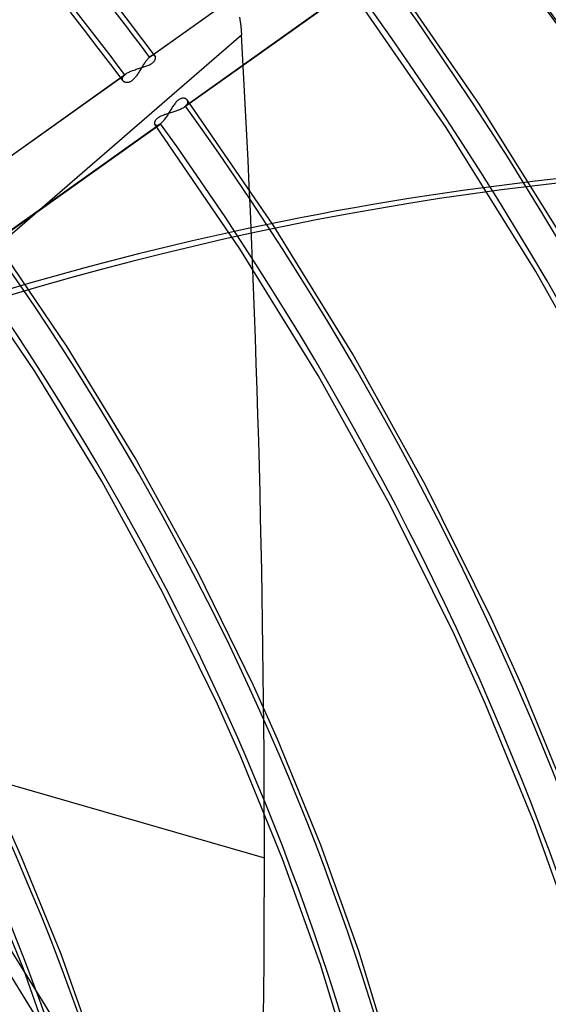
# Model space of a CAD drawing. Header units: millimetres. Extents: x -261 to 249, y -324 to 318.
# Tile 65 of 89: x 107 to 136, y 28 to 83. Entities that reach past the tile are written whole.
import ezdxf

# ---------------------------------------------------------------- set-up
doc = ezdxf.new("R2010")
doc.units = ezdxf.units.MM
doc.layers.add('MAIN-1', color=7, linetype='Continuous')
doc.layers.add('MAIN-2', color=7, linetype='Continuous')

msp = doc.modelspace()

# ---------------------------------------------------------------- linework, layer by layer
at = {"layer": 'MAIN-1'}
for centre, major_axis, start_param, end_param in [((-0.5, -0.433), (159.408, -184.069), 0.713724, 3.511855), ((-8.75, -7.578), (-148.606, 171.596), -2.427868, -0.857072), ((-50, -43.301), (-148.606, 171.596), -3.141592, -0.857072), ((-50, -43.301), (147.952, -170.84), 0, 2.284521)]:
    msp.add_ellipse(centre, major_axis=major_axis, ratio=0.75, start_param=start_param, end_param=end_param, dxfattribs=at)
at = {"layer": 'MAIN-2'}
for p, q in [((113.817, 80.932), (123.23, 87.628)), ((113.869, 80.973), (123.289, 87.674)), ((132.207, 78.293), (126.721, 86.232)), ((115.758, 78.157), (125.185, 84.863)), ((125.238, 84.904), (115.817, 78.203)), ((130.346, 77.009), (124.933, 84.847)), ((110.181, 82.44), (109.402, 83.437)), ((112.748, 82.812), (111.967, 83.825)), ((118.836, 83.162), (118.898, 82.663)), ((110.953, 81.439), (110.181, 82.44)), ((113.439, 81.903), (112.748, 82.812)), ((118.898, 82.663), (118.937, 82.175)), ((96.417, 62.672), (118.937, 82.175)), ((114.123, 80.99), (113.439, 81.903)), ((111.648, 80.524), (110.953, 81.439)), ((113.595, 80.681), (113.562, 80.636)), ((113.627, 80.724), (113.595, 80.681)), ((113.66, 80.765), (113.627, 80.724)), ((113.692, 80.804), (113.66, 80.765)), ((113.724, 80.84), (113.692, 80.804)), ((113.755, 80.873), (113.724, 80.84)), ((113.786, 80.904), (113.755, 80.873)), ((113.817, 80.932), (113.786, 80.904)), ((113.826, 80.94), (113.817, 80.932)), ((113.835, 80.947), (113.826, 80.94)), ((113.843, 80.954), (113.835, 80.947)), ((113.852, 80.961), (113.843, 80.954)), ((113.861, 80.967), (113.852, 80.961)), ((113.869, 80.974), (113.861, 80.967)), ((113.903, 80.996), (113.869, 80.974)), ((113.936, 81.013), (113.903, 80.996)), ((113.967, 81.026), (113.936, 81.013)), ((113.996, 81.034), (113.967, 81.026)), ((114.023, 81.038), (113.996, 81.034)), ((114.014, 80.638), (114.043, 80.667)), ((114.047, 81.037), (114.023, 81.038)), ((114.043, 80.667), (114.068, 80.696)), ((114.069, 81.032), (114.047, 81.037)), ((114.068, 80.696), (114.09, 80.725)), ((114.089, 81.023), (114.069, 81.032)), ((114.106, 81.01), (114.089, 81.023)), ((114.09, 80.725), (114.108, 80.754)), ((114.121, 80.994), (114.106, 81.01)), ((114.108, 80.754), (114.122, 80.783)), ((114.131, 80.977), (114.121, 80.994)), ((114.122, 80.783), (114.133, 80.811)), ((114.139, 80.958), (114.131, 80.977)), ((114.133, 80.811), (114.141, 80.838)), ((114.145, 80.937), (114.139, 80.958)), ((114.141, 80.838), (114.146, 80.865)), ((114.148, 80.915), (114.145, 80.937)), ((114.146, 80.865), (114.148, 80.89)), ((114.148, 80.89), (114.148, 80.915)), ((112.337, 79.606), (111.648, 80.524)), ((112.671, 80.097), (112.723, 80.122)), ((112.723, 80.122), (112.777, 80.145)), ((112.777, 80.145), (112.833, 80.168)), ((112.833, 80.168), (112.89, 80.19)), ((112.89, 80.19), (112.95, 80.211)), ((112.95, 80.211), (113.01, 80.231)), ((113.01, 80.231), (113.071, 80.251)), ((113.071, 80.251), (113.132, 80.271)), ((113.132, 80.271), (113.194, 80.289)), ((113.194, 80.289), (113.255, 80.308)), ((113.245, 80.136), (113.214, 80.086)), ((113.276, 80.187), (113.245, 80.136)), ((113.255, 80.308), (113.316, 80.326)), ((113.307, 80.238), (113.276, 80.187)), ((113.339, 80.289), (113.307, 80.238)), ((113.316, 80.326), (113.377, 80.345)), ((113.37, 80.34), (113.339, 80.289)), ((113.402, 80.392), (113.37, 80.34)), ((113.377, 80.345), (113.436, 80.363)), ((113.434, 80.442), (113.402, 80.392)), ((113.466, 80.492), (113.434, 80.442)), ((113.436, 80.363), (113.495, 80.381)), ((113.498, 80.542), (113.466, 80.492)), ((113.495, 80.381), (113.552, 80.4)), ((113.53, 80.589), (113.498, 80.542)), ((113.562, 80.636), (113.53, 80.589)), ((113.552, 80.4), (113.609, 80.42)), ((113.609, 80.42), (113.664, 80.44)), ((113.664, 80.44), (113.717, 80.461)), ((113.717, 80.461), (113.768, 80.483)), ((113.768, 80.483), (113.817, 80.507)), ((113.817, 80.507), (113.864, 80.531)), ((113.864, 80.531), (113.906, 80.556)), ((113.906, 80.556), (113.946, 80.583)), ((113.946, 80.583), (113.982, 80.61)), ((113.982, 80.61), (114.014, 80.638)), ((103.018, 73.251), (112.432, 79.947)), ((103.071, 73.292), (112.491, 79.993)), ((112.299, 79.726), (112.302, 79.752)), ((112.299, 79.7), (112.299, 79.726)), ((112.303, 79.675), (112.299, 79.7)), ((112.302, 79.752), (112.309, 79.779)), ((112.311, 79.652), (112.303, 79.675)), ((112.309, 79.779), (112.32, 79.807)), ((112.321, 79.629), (112.311, 79.652)), ((112.32, 79.807), (112.335, 79.835)), ((112.335, 79.609), (112.321, 79.629)), ((112.335, 79.835), (112.353, 79.863)), ((112.35, 79.59), (112.335, 79.609)), ((112.368, 79.573), (112.35, 79.59)), ((112.353, 79.863), (112.376, 79.891)), ((112.388, 79.558), (112.368, 79.573)), ((112.376, 79.891), (112.402, 79.919)), ((112.402, 79.919), (112.432, 79.947)), ((112.432, 79.947), (112.442, 79.955)), ((112.442, 79.955), (112.451, 79.963)), ((112.451, 79.963), (112.461, 79.97)), ((112.461, 79.97), (112.471, 79.978)), ((112.471, 79.978), (112.481, 79.986)), ((112.481, 79.986), (112.491, 79.993)), ((112.491, 79.993), (112.531, 80.02)), ((112.531, 80.02), (112.575, 80.047)), ((112.575, 80.047), (112.621, 80.072)), ((112.621, 80.072), (112.671, 80.097)), ((112.783, 79.583), (112.748, 79.562)), ((112.819, 79.606), (112.783, 79.583)), ((112.853, 79.633), (112.819, 79.606)), ((112.888, 79.663), (112.853, 79.633)), ((112.923, 79.696), (112.888, 79.663)), ((112.957, 79.732), (112.923, 79.696)), ((112.991, 79.77), (112.957, 79.732)), ((113.024, 79.811), (112.991, 79.77)), ((113.057, 79.853), (113.024, 79.811)), ((113.089, 79.897), (113.057, 79.853)), ((113.12, 79.943), (113.089, 79.897)), ((113.152, 79.99), (113.12, 79.943)), ((113.183, 80.037), (113.152, 79.99)), ((113.214, 80.086), (113.183, 80.037)), ((112.411, 79.545), (112.388, 79.558)), ((112.435, 79.534), (112.411, 79.545)), ((112.461, 79.525), (112.435, 79.534)), ((112.488, 79.518), (112.461, 79.525)), ((112.517, 79.513), (112.488, 79.518)), ((112.547, 79.511), (112.517, 79.513)), ((112.578, 79.512), (112.547, 79.511)), ((112.61, 79.516), (112.578, 79.512)), ((112.644, 79.522), (112.61, 79.516)), ((112.678, 79.532), (112.644, 79.522)), ((112.713, 79.546), (112.678, 79.532)), ((112.748, 79.562), (112.713, 79.546)), ((115.362, 78.487), (115.325, 78.451)), ((115.399, 78.519), (115.362, 78.487)), ((115.436, 78.548), (115.399, 78.519)), ((115.473, 78.573), (115.436, 78.548)), ((115.511, 78.594), (115.473, 78.573)), ((115.548, 78.611), (115.511, 78.594)), ((115.585, 78.624), (115.548, 78.611)), ((115.621, 78.634), (115.585, 78.624)), ((115.656, 78.639), (115.621, 78.634)), ((115.69, 78.642), (115.656, 78.639)), ((115.723, 78.641), (115.69, 78.642)), ((115.754, 78.637), (115.723, 78.641)), ((115.783, 78.631), (115.754, 78.637)), ((115.811, 78.622), (115.783, 78.631)), ((115.837, 78.61), (115.811, 78.622)), ((115.86, 78.596), (115.837, 78.61)), ((115.882, 78.58), (115.86, 78.596)), ((115.901, 78.562), (115.882, 78.58)), ((115.917, 78.543), (115.901, 78.562)), ((120.717, 71.539), (115.915, 78.545)), ((115.931, 78.52), (115.917, 78.543)), ((115.942, 78.495), (115.931, 78.52)), ((115.949, 78.469), (115.942, 78.495)), ((115.951, 78.442), (115.949, 78.469)), ((114.947, 77.918), (114.913, 77.863)), ((114.98, 77.973), (114.947, 77.918)), ((115.014, 78.027), (114.98, 77.973)), ((115.048, 78.08), (115.014, 78.027)), ((115.081, 78.133), (115.048, 78.08)), ((115.115, 78.184), (115.081, 78.133)), ((115.149, 78.233), (115.115, 78.184)), ((115.183, 78.281), (115.149, 78.233)), ((115.179, 77.9), (115.235, 77.918)), ((115.217, 78.327), (115.183, 78.281)), ((115.253, 78.371), (115.217, 78.327)), ((115.235, 77.918), (115.29, 77.937)), ((115.288, 78.412), (115.253, 78.371)), ((115.325, 78.451), (115.288, 78.412)), ((115.29, 77.937), (115.344, 77.956)), ((115.344, 77.956), (115.397, 77.975)), ((115.397, 77.975), (115.449, 77.996)), ((115.449, 77.996), (115.499, 78.017)), ((115.499, 78.017), (115.548, 78.038)), ((115.548, 78.038), (115.595, 78.061)), ((115.595, 78.061), (115.639, 78.084)), ((115.639, 78.084), (115.681, 78.107)), ((115.681, 78.107), (115.721, 78.132)), ((115.721, 78.132), (115.758, 78.157)), ((115.758, 78.157), (115.768, 78.164)), ((115.768, 78.164), (115.779, 78.172)), ((115.779, 78.172), (115.789, 78.18)), ((115.789, 78.18), (115.798, 78.187)), ((115.798, 78.187), (115.808, 78.195)), ((115.808, 78.195), (115.817, 78.203)), ((115.817, 78.203), (115.849, 78.233)), ((115.849, 78.233), (115.877, 78.263)), ((115.877, 78.263), (115.901, 78.294)), ((115.901, 78.294), (115.92, 78.324)), ((115.92, 78.324), (115.934, 78.354)), ((115.934, 78.354), (115.944, 78.384)), ((115.944, 78.384), (115.95, 78.413)), ((115.95, 78.413), (115.951, 78.442)), ((137.275, 70.166), (132.207, 78.293)), ((114.123, 77.351), (114.135, 77.378)), ((114.135, 77.378), (114.15, 77.405)), ((114.15, 77.405), (114.167, 77.433)), ((114.167, 77.433), (114.188, 77.461)), ((114.188, 77.461), (114.212, 77.488)), ((114.212, 77.488), (114.24, 77.515)), ((114.24, 77.515), (114.27, 77.542)), ((114.27, 77.542), (114.304, 77.568)), ((114.304, 77.568), (114.341, 77.593)), ((114.341, 77.593), (114.381, 77.617)), ((114.381, 77.617), (114.424, 77.64)), ((114.424, 77.64), (114.47, 77.663)), ((114.47, 77.663), (114.518, 77.684)), ((114.518, 77.684), (114.567, 77.704)), ((114.601, 77.399), (114.566, 77.357)), ((114.567, 77.704), (114.619, 77.724)), ((114.636, 77.445), (114.601, 77.399)), ((114.619, 77.724), (114.672, 77.743)), ((114.671, 77.492), (114.636, 77.445)), ((114.706, 77.541), (114.671, 77.492)), ((114.672, 77.743), (114.726, 77.761)), ((114.741, 77.592), (114.706, 77.541)), ((114.726, 77.761), (114.782, 77.779)), ((114.775, 77.645), (114.741, 77.592)), ((114.81, 77.698), (114.775, 77.645)), ((114.782, 77.779), (114.838, 77.796)), ((114.844, 77.752), (114.81, 77.698)), ((114.838, 77.796), (114.894, 77.813)), ((114.879, 77.807), (114.844, 77.752)), ((114.913, 77.863), (114.879, 77.807)), ((114.894, 77.813), (114.951, 77.831)), ((114.951, 77.831), (115.009, 77.848)), ((115.009, 77.848), (115.066, 77.865)), ((115.066, 77.865), (115.123, 77.882)), ((115.123, 77.882), (115.179, 77.9)), ((104.949, 70.468), (114.379, 77.176)), ((114.431, 77.217), (105.007, 70.514)), ((114.103, 77.252), (114.105, 77.276)), ((114.104, 77.23), (114.103, 77.252)), ((114.108, 77.209), (114.104, 77.23)), ((114.105, 77.276), (114.108, 77.3)), ((114.108, 77.3), (114.115, 77.325)), ((114.113, 77.19), (114.108, 77.209)), ((114.12, 77.172), (114.113, 77.19)), ((114.115, 77.325), (114.123, 77.351)), ((114.13, 77.156), (114.12, 77.172)), ((118.856, 70.255), (114.127, 77.16)), ((114.143, 77.142), (114.13, 77.156)), ((114.158, 77.13), (114.143, 77.142)), ((114.175, 77.121), (114.158, 77.13)), ((114.194, 77.115), (114.175, 77.121)), ((114.215, 77.112), (114.194, 77.115)), ((114.238, 77.113), (114.215, 77.112)), ((114.263, 77.118), (114.238, 77.113)), ((114.29, 77.126), (114.263, 77.118)), ((114.318, 77.139), (114.29, 77.126)), ((114.348, 77.155), (114.318, 77.139)), ((114.378, 77.175), (114.348, 77.155)), ((114.387, 77.182), (114.378, 77.175)), ((114.396, 77.188), (114.387, 77.182)), ((114.404, 77.195), (114.396, 77.188)), ((114.413, 77.202), (114.404, 77.195)), ((114.422, 77.209), (114.413, 77.202)), ((114.431, 77.217), (114.422, 77.209)), ((114.464, 77.247), (114.431, 77.217)), ((114.498, 77.281), (114.464, 77.247)), ((114.532, 77.317), (114.498, 77.281)), ((114.566, 77.357), (114.532, 77.317)), ((135.347, 68.986), (130.346, 77.009)), ((125.152, 64.37), (120.717, 71.539)), ((109.219, 64.79), (105.108, 70.854)), ((123.222, 63.193), (118.856, 70.255)), ((2.783, 70.211), (120.217, 36.311)), ((107.436, 63.385), (103.414, 69.336)), ((139.915, 60.82), (135.347, 68.986)), ((113.016, 58.591), (109.219, 64.79)), ((129.203, 57.074), (125.152, 64.37)), ((111.15, 57.302), (107.436, 63.385)), ((127.211, 56.007), (123.222, 63.193)), ((116.483, 52.287), (113.016, 58.591)), ((114.543, 51.119), (111.15, 57.302)), ((132.856, 49.688), (129.203, 57.074)), ((130.807, 48.735), (127.211, 56.007)), ((119.611, 45.907), (116.483, 52.287)), ((117.602, 44.866), (114.543, 51.119)), ((134.615, 45.778), (132.856, 49.688)), ((132.542, 44.877), (130.807, 48.735)), ((120.944, 42.93), (119.611, 45.907)), ((137.357, 39.067), (134.615, 45.778)), ((118.871, 42.029), (117.602, 44.866)), ((135.246, 38.259), (132.542, 44.877)), ((123.359, 37.015), (120.944, 42.93)), ((121.253, 36.195), (118.871, 42.029)), ((106.68, 36.341), (105.629, 38.698)), ((137.614, 31.644), (135.246, 38.259)), ((125.471, 31.102), (123.359, 37.015)), ((108.887, 30.934), (106.68, 36.341)), ((123.335, 30.365), (121.253, 36.195)), ((106.78, 30.116), (104.608, 35.44)), ((110.815, 25.527), (108.887, 30.934)), ((127.279, 25.211), (125.471, 31.102)), ((125.115, 24.561), (123.335, 30.365)), ((108.676, 24.796), (106.78, 30.116))]:
    msp.add_line(p, q, dxfattribs=at)
for centre, major_axis, ratio, start_param, end_param in [((0, 0), (-158.754, 183.313), 0.75, -2.427868, 0.713724), ((-8.25, -7.145), (-147.952, 170.84), 0.75, -2.427868, -0.857072), ((26.652, 23.082), (-90.99, 105.067), 0.75, -1.666863, -1.618077), ((26.652, 23.082), (-102.531, 118.392), 0.75, -2.427868, -1.685774), ((26.652, 23.082), (89.511, -103.358), 0.75, 1.474327, 1.523918), ((26.652, 23.082), (101.051, -116.684), 0.75, 0.713724, 1.455185), ((-167.783, -213.105), (159.754, 553.403), 0.433013, -0.982794, -0.888487), ((26.652, 23.082), (-90.99, 105.067), 0.75, -2.427868, -1.69127), ((26.652, 23.082), (89.511, -103.358), 0.75, 0.713724, 1.449515), ((130.754, -156.3), (71.431, 223.923), 0.807621, 0.282496, 0.848549), ((130.192, -156.12), (-71.431, -223.923), 0.807621, -2.859097, -2.527783), ((26.652, 23.082), (-79.45, 91.741), 0.75, -2.427868, -1.698365), ((26.652, 23.082), (77.971, -90.033), 0.75, 0.713724, 1.444408), ((21.152, 18.319), (-72.052, 83.199), 0.75, -2.427868, -1.702939), ((0, 0), (-158.754, 183.313), 0.75, 0.713724, 3.855317), ((21.152, 18.319), (70.573, -81.491), 0.75, 0.713724, 1.438742), ((-167.783, -213.105), (159.754, 553.403), 0.433013, -1.0771, -0.982794)]:
    msp.add_ellipse(centre, major_axis=major_axis, ratio=ratio, start_param=start_param, end_param=end_param, dxfattribs=at)

doc.saveas('drawing.dxf')
